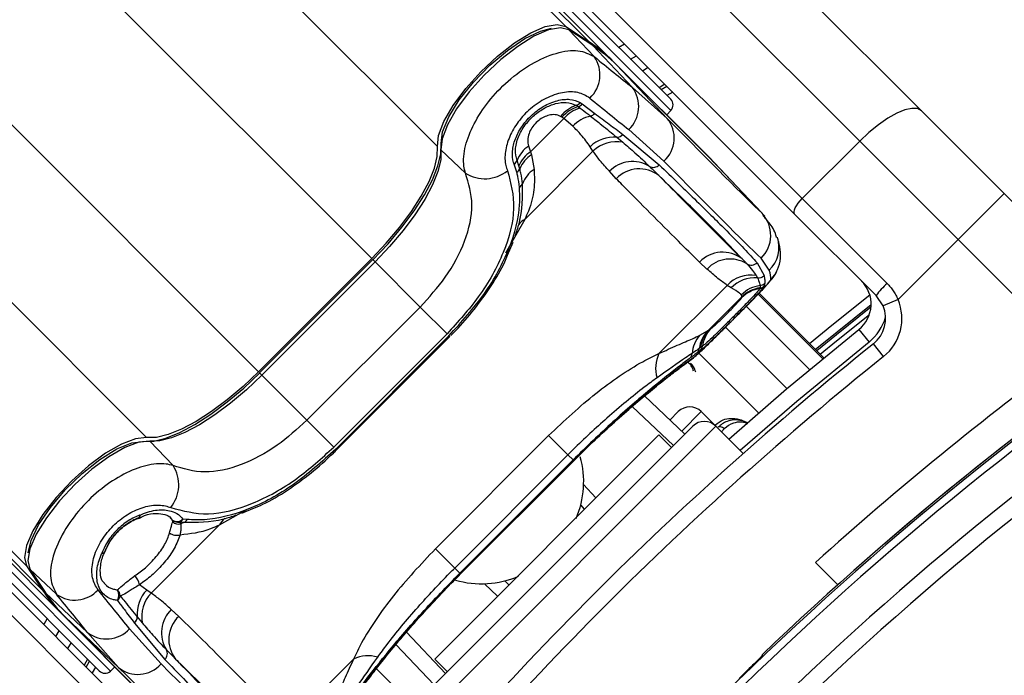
# Model space of a CAD drawing. Header units: millimetres. Extents: x 10 to 13239, y 20 to 10604.
# Tile 73 of 139: x 3859 to 3919, y 7197 to 7237. Entities that reach past the tile are written whole.
import ezdxf

# ---------------------------------------------------------------- set-up
doc = ezdxf.new("R2010")
doc.units = ezdxf.units.MM

msp = doc.modelspace()

# ---------------------------------------------------------------- linework, layer by layer
at = {"color": 8, "linetype": 'Continuous', "lineweight": 25}
for p, q in [((3892.436, 7236.711), (3171.353, 7957.794)), ((3884.551, 7229.325), (3163.311, 7950.565)), ((3866.661, 7211.435), (3145.42, 7932.676)), ((3859.275, 7203.55), (3138.791, 7924.034)), ((3880.504, 7222.445), (3855.793, 7247.156)), ((3873.541, 7215.482), (3848.83, 7240.193)), ((3891.613, 7238.846), (3898.908, 7231.552)), ((3898.536, 7233.159), (3898.178, 7232.952)), ((3898.297, 7232.832), (3898.656, 7233.039)), ((3899.022, 7232.673), (3898.663, 7232.466)), ((3904.511, 7225.227), (3904.583, 7225.122)), ((3889.915, 7224.852), (3888.739, 7222.776)), ((3880.711, 7222.239), (3880.565, 7222.384)), ((3904.273, 7220.26), (3908.245, 7216.288)), ((3908.301, 7216.334), (3904.323, 7220.312)), ((3907.428, 7215.613), (3903.534, 7219.507)), ((3906.039, 7214.449), (3902.259, 7218.229)), ((3900.046, 7216.158), (3900.312, 7216.384)), ((3904.296, 7212.957), (3900.618, 7216.635)), ((3873.747, 7215.275), (3873.602, 7215.421)), ((3899.057, 7210.947), (3896.524, 7213.35)), ((3900.773, 7213.033), (3899.566, 7211.826)), ((3901.665, 7212.14), (3883.846, 7194.321)), ((3902.186, 7211.979), (3902.006, 7211.799)), ((3892.932, 7210.018), (3892.918, 7210.032)), ((3893.537, 7208.542), (3894.296, 7207.742)), ((3871.134, 7206.071), (3872.814, 7207.022)), ((3857.14, 7204.373), (3864.434, 7197.079)), ((3885.968, 7203.054), (3885.954, 7203.068)), ((3888.244, 7201.69), (3887.444, 7202.449)), ((3882.636, 7199.462), (3885.039, 7196.929)), ((3862.947, 7197.33), (3863.154, 7197.689)), ((3863.52, 7197.323), (3863.313, 7196.964))]:
    msp.add_line(p, q, dxfattribs=at)
at = {"color": 7, "linetype": 'Continuous', "lineweight": 25}
for p, q in [((3893.906, 7235.746), (3289.077, 7840.574)), ((3860.24, 7202.08), (3255.803, 7806.518)), ((3861.436, 7200.609), (3263.416, 7798.629)), ((3895.377, 7234.55), (3755.406, 7374.521)), ((3884.324, 7261.513), (3914.311, 7231.526)), ((3910.515, 7229.665), (3880.528, 7259.652)), ((3876.992, 7256.117), (3906.98, 7226.13)), ((3906.514, 7225.181), (3876.527, 7255.168)), ((3898.89, 7232.24), (3891.948, 7239.181)), ((3892.436, 7236.711), (3893.906, 7235.746)), ((3894.058, 7235.574), (3892.588, 7236.54)), ((3894.187, 7234.86), (3892.636, 7236.501)), ((3894.105, 7235.535), (3892.636, 7236.501)), ((3896.532, 7232.97), (3894.105, 7235.535)), ((3895.693, 7235.436), (3896.048, 7235.647)), ((3896.423, 7234.706), (3896.779, 7234.916)), ((3895.377, 7234.55), (3901.21, 7228.717)), ((3901.404, 7228.512), (3895.571, 7234.345)), ((3895.576, 7234.339), (3895.571, 7234.345)), ((3898.678, 7231.06), (3895.576, 7234.339)), ((3901.409, 7228.507), (3895.576, 7234.339)), ((3897.51, 7234.185), (3897.153, 7233.976)), ((3898.536, 7233.159), (3898.178, 7232.952)), ((3896.532, 7232.97), (3898.678, 7231.06)), ((3893.326, 7232.038), (3893.454, 7231.953)), ((3893.454, 7231.953), (3894.225, 7231.372)), ((3893.203, 7231.79), (3893.32, 7231.701)), ((3898.655, 7231.272), (3898.908, 7231.552)), ((3914.311, 7231.526), (3919.39, 7226.447)), ((3890.274, 7229.015), (3892.31, 7231.051)), ((3892.31, 7231.051), (3892.194, 7231.139)), ((3892.869, 7230.586), (3892.31, 7231.051)), ((3895.953, 7230.08), (3898.185, 7228.209)), ((3898.471, 7228.44), (3896.31, 7230.371)), ((3895.573, 7229.904), (3895.944, 7229.596)), ((3906.98, 7226.13), (3910.515, 7229.665)), ((3916.561, 7223.619), (3910.515, 7229.665)), ((3886.268, 7227.698), (3884.762, 7229.125)), ((3894.112, 7229.049), (3889.915, 7224.852)), ((3890.152, 7229.369), (3890.274, 7229.015)), ((3890.274, 7229.015), (3890.323, 7228.831)), ((3894.112, 7229.049), (3893.932, 7229.321)), ((3889.423, 7227.754), (3889.26, 7228.251)), ((3889.554, 7228.146), (3889.44, 7228.474)), ((3890.323, 7228.831), (3890.488, 7227.919)), ((3901.409, 7228.507), (3901.404, 7228.512)), ((3904.511, 7225.227), (3901.409, 7228.507)), ((3904.688, 7225.045), (3901.586, 7228.325)), ((3889.606, 7227.966), (3889.554, 7228.146)), ((3895.542, 7227.354), (3895.117, 7227.808)), ((3919.39, 7226.447), (3916.561, 7223.619)), ((3919.39, 7226.447), (3926.619, 7219.218)), ((3906.98, 7226.13), (3912.196, 7220.913)), ((3911.522, 7220.172), (3906.514, 7225.181)), ((3888.862, 7222.658), (3889.2, 7223.46)), ((3912.871, 7219.928), (3916.561, 7223.619)), ((3923.567, 7216.613), (3916.561, 7223.619)), ((3880.504, 7222.445), (3873.541, 7215.482)), ((3880.565, 7222.384), (3873.602, 7215.421)), ((3880.711, 7222.239), (3873.747, 7215.275)), ((3883.484, 7219.465), (3880.711, 7222.239)), ((3901.123, 7221.802), (3900.669, 7222.227)), ((3904.204, 7222.19), (3904.636, 7221.397)), ((3904.953, 7221.728), (3904.452, 7222.459)), ((3904.141, 7221.399), (3904.22, 7221.257)), ((3898.167, 7216.6), (3902.364, 7220.797)), ((3902.61, 7220.643), (3902.364, 7220.797)), ((3904.372, 7220.62), (3904.361, 7220.594)), ((3904.377, 7220.644), (3904.372, 7220.62)), ((3904.648, 7220.759), (3904.636, 7220.73)), ((3904.673, 7220.924), (3904.648, 7220.759)), ((3903.273, 7220.088), (3901.237, 7218.052)), ((3903.273, 7220.088), (3903.239, 7220.216)), ((3903.262, 7220.048), (3903.269, 7220.065)), ((3903.269, 7220.065), (3903.273, 7220.088)), ((3908.301, 7216.334), (3904.323, 7220.312)), ((3911.95, 7219.538), (3911.522, 7220.172)), ((3912.871, 7219.928), (3911.95, 7219.538)), ((3840.818, 7219.459), (3870.805, 7189.472)), ((3876.521, 7212.502), (3883.484, 7219.465)), ((3883.484, 7219.465), (3885.135, 7217.814)), ((3869.856, 7189.006), (3839.869, 7218.994)), ((3900.68, 7217.727), (3901.156, 7217.997)), ((3901.156, 7217.997), (3901.237, 7218.052)), ((3901.237, 7218.052), (3901.375, 7218.147)), ((3910.465, 7218.088), (3911.09, 7217.307)), ((3885.135, 7217.814), (3878.172, 7210.851)), ((3878.291, 7210.732), (3885.254, 7217.695)), ((3878.342, 7210.681), (3885.305, 7217.644)), ((3885.254, 7217.695), (3885.305, 7217.644)), ((3900.72, 7216.792), (3900.526, 7216.651)), ((3900.725, 7216.974), (3900.651, 7216.921)), ((3900.851, 7217.063), (3900.725, 7216.974)), ((3911.982, 7216.415), (3911.357, 7217.196)), ((3876.521, 7212.502), (3873.747, 7215.275)), ((3897.28, 7213.995), (3899.756, 7211.646)), ((3876.521, 7212.502), (3878.172, 7210.851)), ((3898.84, 7212.514), (3899.358, 7213.032)), ((3901.665, 7212.14), (3900.773, 7213.033)), ((3900.25, 7212.14), (3883.846, 7195.736)), ((3903.348, 7210.457), (3901.665, 7212.14)), ((3884.376, 7197.822), (3898.165, 7211.61)), ((3884.422, 7204.601), (3891.385, 7211.564)), ((3891.385, 7211.564), (3892.571, 7210.378)), ((3898.942, 7210.832), (3898.165, 7211.61)), ((3868.288, 7209.718), (3866.861, 7211.224)), ((3878.291, 7210.732), (3878.342, 7210.681)), ((3892.571, 7210.378), (3885.608, 7203.415)), ((3892.885, 7210.065), (3892.571, 7210.378)), ((3892.936, 7210.013), (3893.205, 7210.282)), ((3892.885, 7210.065), (3885.921, 7203.101)), ((3885.954, 7203.068), (3892.918, 7210.032)), ((3885.969, 7203.054), (3892.932, 7210.017)), ((3872.525, 7206.784), (3873.197, 7207.071)), ((3893.597, 7207.043), (3893.354, 7207.299)), ((3866.171, 7206.494), (3866.149, 7206.481)), ((3866.18, 7206.468), (3866.538, 7206.636)), ((3868.251, 7206.366), (3868.11, 7206.504)), ((3866.937, 7201.874), (3871.134, 7206.071)), ((3868.265, 7206.262), (3868.251, 7206.366)), ((3868.941, 7206.207), (3868.688, 7206.239)), ((3868.688, 7206.239), (3868.756, 7206.129)), ((3869.145, 7206.398), (3868.893, 7206.428)), ((3863.746, 7197.097), (3856.805, 7204.038)), ((3864.088, 7204.409), (3864.101, 7204.431)), ((3884.422, 7204.601), (3885.608, 7203.415)), ((3859.275, 7203.55), (3860.24, 7202.08)), ((3885.921, 7203.101), (3885.608, 7203.415)), ((3907.79, 7203.752), (3909.162, 7202.38)), ((3859.446, 7203.398), (3860.412, 7201.928)), ((3861.126, 7201.799), (3859.485, 7203.351)), ((3859.485, 7203.351), (3860.451, 7201.881)), ((3866.665, 7202.054), (3866.214, 7202.382)), ((3888.687, 7202.632), (3888.943, 7202.389)), ((3863.016, 7199.454), (3860.451, 7201.881)), ((3866.937, 7201.874), (3866.665, 7202.054)), ((3861.436, 7200.609), (3867.269, 7194.776)), ((3861.641, 7200.415), (3867.474, 7194.582)), ((3861.641, 7200.415), (3861.647, 7200.41)), ((3864.926, 7197.308), (3861.647, 7200.41)), ((3861.647, 7200.41), (3867.479, 7194.577)), ((3866.082, 7200.413), (3866.39, 7200.042)), ((3868.633, 7200.444), (3868.178, 7200.869)), ((3865.906, 7200.033), (3867.777, 7197.801)), ((3861.07, 7199.207), (3861.28, 7199.563)), ((3863.016, 7199.454), (3864.926, 7197.308)), ((3867.546, 7197.515), (3865.615, 7199.676)), ((3862.01, 7198.833), (3861.801, 7198.476)), ((3884.34, 7196.23), (3881.992, 7198.705)), ((3904.509, 7198.079), (3904.509, 7198.029)), ((3863.034, 7197.808), (3862.827, 7197.45)), ((3879.386, 7197.819), (3875.189, 7193.622)), ((3884.376, 7197.822), (3885.154, 7197.044)), ((3864.434, 7197.079), (3864.714, 7197.331)), ((3885.464, 7192.562), (3880.759, 7197.267))]:
    msp.add_line(p, q, dxfattribs=at)
at = {"color": 7, "linetype": 'Continuous', "lineweight": 25, "flags": 128}
for points in [[(3884.551, 7229.325), (3884.618, 7230.011), (3884.947, 7230.874), (3885.515, 7231.858), (3886.287, 7232.9), (3887.212, 7233.931), (3888.231, 7234.885), (3889.276, 7235.7), (3890.28, 7236.322), (3891.179, 7236.713), (3891.914, 7236.845), (3892.436, 7236.711)], [(3892.636, 7236.501), (3892.114, 7236.634), (3891.38, 7236.502), (3890.483, 7236.112), (3889.48, 7235.49), (3888.436, 7234.677), (3887.419, 7233.724), (3886.496, 7232.695), (3885.725, 7231.655), (3885.157, 7230.672), (3884.829, 7229.81), (3884.762, 7229.125)], [(3884.781, 7229.516), (3884.864, 7230.238), (3885.244, 7231.157), (3885.891, 7232.2), (3886.754, 7233.285), (3887.766, 7234.328), (3888.847, 7235.246), (3889.912, 7235.967), (3890.879, 7236.435), (3891.565, 7236.607)], [(3892.636, 7236.501), (3892.593, 7236.537), (3892.588, 7236.54)], [(3894.105, 7235.535), (3894.063, 7235.571), (3894.058, 7235.574)], [(3914.311, 7231.526), (3914.068, 7231.661), (3913.725, 7231.681), (3913.297, 7231.587), (3912.798, 7231.382), (3912.25, 7231.073), (3911.671, 7230.674), (3911.085, 7230.198), (3910.515, 7229.665)], [(3880.577, 7222.372), (3881.508, 7223.355), (3882.36, 7224.365), (3883.112, 7225.374), (3883.743, 7226.357), (3884.236, 7227.286), (3884.579, 7228.137), (3884.762, 7228.887), (3884.781, 7229.516)], [(3880.504, 7222.445), (3881.4, 7223.392), (3882.22, 7224.364), (3882.944, 7225.337), (3883.552, 7226.283), (3884.027, 7227.177), (3884.357, 7227.997), (3884.534, 7228.719), (3884.551, 7229.325)], [(3884.762, 7229.125), (3884.745, 7228.518), (3884.568, 7227.796), (3884.237, 7226.975), (3883.762, 7226.08), (3883.153, 7225.133), (3882.429, 7224.16), (3881.607, 7223.186), (3880.711, 7222.239)], [(3901.486, 7228.429), (3901.375, 7228.548), (3901.21, 7228.717)], [(3901.586, 7228.325), (3901.574, 7228.338), (3901.409, 7228.507)], [(3906.514, 7225.181), (3906.481, 7225.241), (3906.476, 7225.327), (3906.499, 7225.434), (3906.55, 7225.559), (3906.627, 7225.696), (3906.727, 7225.841), (3906.846, 7225.987), (3906.98, 7226.13)], [(3907.781, 7216.854), (3909.121, 7217.949), (3911.216, 7219.627)], [(3902.457, 7211.348), (3906.01, 7214.424), (3910.465, 7218.088)], [(3866.47, 7211.205), (3867.099, 7211.224), (3867.849, 7211.407), (3868.7, 7211.75), (3869.629, 7212.243), (3870.612, 7212.874), (3871.621, 7213.626), (3872.631, 7214.478), (3873.614, 7215.409)], [(3873.541, 7215.482), (3872.594, 7214.587), (3871.622, 7213.766), (3870.649, 7213.042), (3869.703, 7212.434), (3868.809, 7211.959), (3867.989, 7211.629), (3867.267, 7211.452), (3866.661, 7211.435)], [(3873.747, 7215.275), (3872.8, 7214.379), (3871.826, 7213.557), (3870.853, 7212.833), (3869.906, 7212.224), (3869.011, 7211.749), (3868.191, 7211.418), (3867.468, 7211.241), (3866.861, 7211.224)], [(3866.661, 7211.435), (3865.975, 7211.368), (3865.112, 7211.039), (3864.128, 7210.471), (3863.086, 7209.699), (3862.055, 7208.774), (3861.101, 7207.755), (3860.286, 7206.71), (3859.664, 7205.706), (3859.273, 7204.807), (3859.141, 7204.072), (3859.275, 7203.55)], [(3866.861, 7211.224), (3866.176, 7211.157), (3865.314, 7210.829), (3864.331, 7210.261), (3863.291, 7209.49), (3862.262, 7208.567), (3861.309, 7207.55), (3860.496, 7206.506), (3859.874, 7205.503), (3859.484, 7204.606), (3859.352, 7203.872), (3859.485, 7203.351)], [(3859.373, 7204.345), (3859.551, 7205.108), (3860.019, 7206.074), (3860.741, 7207.139), (3861.658, 7208.22), (3862.701, 7209.232), (3863.786, 7210.095), (3864.829, 7210.742), (3865.748, 7211.122), (3866.47, 7211.205)], [(3859.446, 7203.398), (3859.449, 7203.393), (3859.485, 7203.351)], [(3860.412, 7201.928), (3860.415, 7201.923), (3860.451, 7201.881)], [(3860.339, 7199.938), (3860.378, 7200.004), (3860.55, 7200.293)]]:
    msp.add_lwpolyline(points, dxfattribs=at)
at = {"color": 8, "linetype": 'Continuous', "lineweight": 25, "flags": 128}
for points in [[(3911.138, 7220.202), (3908.806, 7218.337), (3907.426, 7217.209)], [(3911.207, 7219.462), (3909.084, 7217.76), (3907.869, 7216.766)], [(3908.077, 7216.558), (3909.088, 7217.386), (3911.112, 7219.013)], [(3911.09, 7217.307), (3906.656, 7213.66), (3903.165, 7210.64)], [(3866.249, 7206.67), (3866.244, 7206.594), (3866.224, 7206.537), (3866.191, 7206.5), (3866.181, 7206.495)], [(3864.088, 7204.4), (3864.082, 7204.389), (3864.045, 7204.356), (3863.988, 7204.336), (3863.912, 7204.33)]]:
    msp.add_lwpolyline(points, dxfattribs=at)
at = {"color": 7, "linetype": 'Continuous', "lineweight": 25}
for centre, radius, start, end in [((3888.814, 7227.977), 9.288, 45.04353, 56.75753), ((3889.014, 7227.767), 9.287, 45.04353, 56.75753), ((3892.607, 7233.743), 1.936, 312.42644, 35.24375), ((3894.974, 7231.794), 1.952, 313.21291, 37.0545), ((3893.806, 7229.82), 2.17, 109.37752, 140.92819), ((3892.904, 7232.378), 0.542, 289.62921, 321.19655), ((3893.033, 7232.327), 0.563, 287.56288, 318.42562), ((3898.536, 7231.886), 0.5, 318, 45), ((3893.876, 7229.638), 2.255, 107.38166, 138.24925), ((3893.99, 7229.551), 2.251, 107.29277, 138.23289), ((3893.811, 7231.74), 0.555, 285.81682, 318.35954), ((3894.475, 7229.031), 2.235, 103.26312, 135.92267), ((3897.216, 7229.857), 1.893, 311.51085, 39.4331), ((3895.567, 7230.418), 0.514, 270.66853, 318.83102), ((3895.395, 7227.804), 2.108, 85.15733, 133.96253), ((3895.556, 7227.552), 2.08, 79.24563, 133.96985), ((3891.325, 7227.706), 2.035, 125.18357, 157.84075), ((3891.363, 7227.378), 1.966, 123.6471, 157.0289), ((3888.971, 7228.668), 0.507, 304.76637, 337.49433), ((3891.392, 7227.215), 1.937, 123.50114, 157.18951), ((3896.542, 7226.42), 1.989, 58.20361, 135.74027), ((3887.458, 7229.562), 2.212, 237.44446, 309.061), ((3889.167, 7228.159), 0.479, 302.28926, 336.27488), ((3891.441, 7226.422), 1.776, 122.48823, 159.43778), ((3896.961, 7226.002), 1.959, 51.97489, 136.39768), ((3897.826, 7228.534), 0.485, 240.8837, 317.85322), ((3889.394, 7227.213), 0.42, 297.51303, 336.45213), ((3903.059, 7223.874), 1.985, 314.55804, 42.97346), ((3902.087, 7220.883), 1.954, 51.96657, 136.55744), ((3902.547, 7220.462), 1.955, 58.2338, 136.73004), ((3903.85, 7222.542), 0.499, 236.75184, 315.2507), ((3903.651, 7222.585), 1.99, 314.80377, 356.35517), ((3903.81, 7219.453), 1.974, 80.3553, 137.09011), ((3904.054, 7219.274), 1.99, 85.18917, 136.51647), ((3904.284, 7221.757), 0.504, 262.80446, 314.40581), ((3909.216, 7219.65), 2, 308.64351, 45), ((3904.66, 7218.79), 2.013, 97.85205, 134.89575), ((3904.648, 7218.637), 1.977, 98.33379, 134.47418), ((3904.675, 7218.645), 1.999, 98.72743, 134.7306), ((3904.68, 7218.667), 2, 98.70635, 134.71659), ((3904.29, 7221.082), 0.493, 278.27243, 314.49508), ((3904.297, 7221.114), 0.499, 278.69737, 314.73089), ((3904.321, 7221.28), 0.501, 277.29919, 314.63208), ((3915.813, 7216.943), 5.37, 132.33767, 143.03389), ((4042.591, 7053.395), 199.889, 123.6328, 146.3672), ((4042.591, 7053.395), 200, 123.6328, 133.66249), ((4042.591, 7053.395), 200, 123.6328, 130.85259), ((3910.108, 7218.758), 3, 308.64351, 22.95834), ((4042.591, 7053.395), 199.431, 123.6328, 146.3672), ((3910.108, 7218.758), 2, 308.64351, 22.95834), ((3902.527, 7216.697), 1.889, 136.52765, 173.20536), ((3902.6, 7216.745), 1.889, 136.21004, 173.05157), ((3902.752, 7216.812), 1.918, 135.89787, 172.48577), ((4042.591, 7053.395), 197.208, 123.6328, 146.3672), ((3902.099, 7216.472), 1.894, 138.50099, 175.68411), ((4041.248, 7054.738), 208, 128.64351, 141.35649), ((3900.19, 7216.972), 0.464, 316.29665, 353.63728), ((3900.377, 7217.124), 0.477, 315.82786, 352.60975), ((4042.591, 7053.395), 196.166, 123.6328, 146.3672), ((4041.248, 7054.738), 207, 128.64351, 141.35649), ((3900.023, 7215.707), 2.059, 154.29665, 196.68504), ((3899.772, 7216.629), 0.438, 317.48677, 357.99503), ((4043.144, 7053.808), 202, 126.29644, 132.07236), ((3900.065, 7212.325), 1, 45, 135), ((3900.958, 7211.433), 1, 45, 135), ((3887.805, 7208.727), 5.735, 336.63026, 15.4769), ((3866.424, 7208.528), 2.212, 320.939, 32.55554), ((3865.971, 7206.948), 0.5, 290.81644, 294.84361), ((3866.001, 7206.675), 0.248, 313.20422, 358.84423), ((3868.536, 7206.769), 0.493, 234.77668, 316.31856), ((3868.592, 7206.724), 0.494, 226.5195, 281.17919), ((3868.629, 7206.631), 0.518, 225.36772, 284.24517), ((3868.51, 7206.639), 0.437, 293.97056, 331.16446), ((3869.432, 7204.798), 1.493, 109.23244, 116.92881), ((3868.773, 7206.592), 0.42, 293.54787, 332.48697), ((3868.495, 7206.105), 0.676, 231.16285, 289.23606), ((3863.906, 7204.579), 0.249, 271.24613, 316.85279), ((3863.634, 7204.608), 0.5, 335.2188, 339.23946), ((3865.241, 7202.264), 0.98, 6.90316, 44.13027), ((3887.261, 7208.172), 5.726, 253.6967, 293.38647), ((3868.009, 7207.172), 9.288, 213.24247, 224.95647), ((3868.219, 7206.972), 9.287, 213.24247, 224.95647), ((3862.243, 7203.379), 1.936, 234.75625, 317.57356), ((3864.338, 7201.735), 0.617, 329.49881, 33.18417), ((3864.485, 7201.66), 0.554, 3.97, 48.14392), ((3864.505, 7201.831), 0.549, 311.62207, 345.96157), ((3868.182, 7200.591), 2.108, 136.03747, 184.84267), ((3868.434, 7200.43), 2.08, 136.03015, 190.75437), ((3865.568, 7200.419), 0.514, 311.16898, 359.33147), ((3869.566, 7199.444), 1.989, 134.25973, 211.79639), ((3869.984, 7199.026), 1.959, 133.60232, 218.02511), ((3864.192, 7201.012), 1.952, 232.9455, 316.78709), ((3867.452, 7198.16), 0.485, 312.14678, 29.1163), ((3880.279, 7195.963), 2.059, 73.31496, 115.70335), ((3866.129, 7198.77), 1.893, 230.5669, 318.48915), ((3864.1, 7197.45), 0.5, 225, 312)]:
    msp.add_arc(centre, radius, start, end, dxfattribs=at)
at = {"color": 8, "linetype": 'Continuous', "lineweight": 25}
for centre, radius, start, end in [((3890.461, 7223.824), 1.164, 117.95029, 143.56333), ((3903.567, 7223.142), 1.98, 314.43127, 18.10675), ((3909.216, 7219.65), 3, 308.64351, 344.4516), ((3872.162, 7205.525), 1.164, 126.43667, 152.04971)]:
    msp.add_arc(centre, radius, start, end, dxfattribs=at)
at = {"color": 7, "linetype": 'Continuous', "lineweight": 25}
for centre, major_axis, ratio, start_param, end_param in [((3851.866, 7282.235), (-55.73, 55.851), 0.074684, 2.504649, 2.571519), ((3850.454, 7280.827), (-57.144, 57.265), 0.072837, 2.504645, 2.571515), ((3851.161, 7281.464), (-54.416, 57.166), 0.008843, 2.641805, 2.952466), ((3849.712, 7280.085), (-55.83, 58.58), 0.008624, 2.641795, 2.952455), ((3850.454, 7280.827), (-54.5, 59.91), 0.055413, 3.196538, 3.263408), ((3813.751, 7244.12), (55.851, -55.73), 0.074684, 0.570074, 0.636944), ((3815.159, 7245.532), (57.265, -57.144), 0.072837, 0.570078, 0.636948), ((3815.901, 7246.274), (58.58, -55.83), 0.008624, 0.189137, 0.499798), ((3814.522, 7244.825), (57.166, -54.416), 0.008843, 0.189127, 0.499787)]:
    msp.add_ellipse(centre, major_axis=major_axis, ratio=ratio, start_param=start_param, end_param=end_param, dxfattribs=at)
for points, knots in [([(3886.268, 7227.698), (3886.231, 7227.839), (3886.108, 7228.315), (3886.202, 7229.327), (3886.737, 7230.717), (3887.651, 7232.12), (3888.884, 7233.421), (3890.351, 7234.487), (3891.872, 7235.146), (3893.268, 7235.33), (3893.881, 7235.017), (3894.187, 7234.86)], [0, 0, 0, 0, 0.049826, 0.167561, 0.280578, 0.391781, 0.505299, 0.624319, 0.748663, 0.874604, 1, 1, 1, 1]), ([(3893.912, 7232.315), (3893.686, 7232.449), (3893.235, 7232.716), (3892.265, 7232.698), (3891.233, 7232.353), (3890.265, 7231.708), (3889.485, 7230.872), (3888.945, 7229.941), (3888.677, 7228.994), (3888.692, 7228.29), (3888.815, 7227.947), (3888.852, 7227.845)], [0, 0, 0, 0, 0.128283, 0.255896, 0.379754, 0.496488, 0.607307, 0.716724, 0.829647, 0.949094, 1, 1, 1, 1]), ([(3889.26, 7228.251), (3889.248, 7228.285), (3889.165, 7228.519), (3889.121, 7229.02), (3889.298, 7229.79), (3889.698, 7230.557), (3890.297, 7231.265), (3891.068, 7231.847), (3891.913, 7232.196), (3892.724, 7232.283), (3893.126, 7232.12), (3893.326, 7232.038)], [0, 0, 0, 0, 0.021466, 0.146972, 0.265052, 0.37829, 0.491889, 0.612335, 0.742127, 0.871039, 1, 1, 1, 1]), ([(3889.44, 7228.474), (3889.39, 7228.685), (3889.291, 7229.108), (3889.481, 7229.898), (3889.902, 7230.653), (3890.483, 7231.28), (3891.142, 7231.736), (3891.827, 7232.005), (3892.526, 7232.089), (3892.891, 7231.945), (3893.086, 7231.867)], [0, 0, 0, 0, 0.136771, 0.273805, 0.40009, 0.516407, 0.628045, 0.740836, 0.860989, 1, 1, 1, 1]), ([(3893.086, 7231.867), (3893.106, 7231.855), (3893.147, 7231.831), (3893.184, 7231.803), (3893.203, 7231.79)], [0, 0, 0, 0, 0.502419, 1, 1, 1, 1]), ([(3892.121, 7231.188), (3892.065, 7231.215), (3891.914, 7231.286), (3891.617, 7231.307), (3891.261, 7231.228), (3890.923, 7231.062), (3890.606, 7230.815), (3890.338, 7230.49), (3890.149, 7230.104), (3890.069, 7229.705), (3890.125, 7229.481), (3890.152, 7229.369)], [0, 0, 0, 0, 0.077485, 0.206091, 0.317362, 0.415605, 0.514532, 0.624244, 0.732937, 0.867116, 1, 1, 1, 1]), ([(3893.32, 7231.701), (3893.478, 7231.581), (3893.695, 7231.415), (3893.904, 7231.252), (3893.962, 7231.207)], [0, 0, 0, 0, 0.7229315, 1, 1, 1, 1]), ([(3894.225, 7231.372), (3894.52, 7231.15), (3895.11, 7230.707), (3895.672, 7230.289), (3895.953, 7230.08)], [0, 0, 0, 0, 0.499862, 1, 1, 1, 1]), ([(3892.194, 7231.139), (3892.182, 7231.148), (3892.159, 7231.165), (3892.134, 7231.18), (3892.121, 7231.188)], [0, 0, 0, 0, 0.503349, 1, 1, 1, 1]), ([(3893.962, 7231.207), (3894.19, 7231.025), (3894.756, 7230.576), (3895.268, 7230.155), (3895.573, 7229.904)], [0, 0, 0, 0, 0.4033814, 1, 1, 1, 1]), ([(3893.932, 7229.321), (3893.764, 7229.562), (3893.484, 7229.963), (3893.045, 7230.408), (3892.869, 7230.586)], [0, 0, 0, 0, 0.598892, 1, 1, 1, 1]), ([(3895.944, 7229.596), (3896.198, 7229.379), (3896.78, 7228.883), (3897.298, 7228.389), (3897.59, 7228.111)], [0, 0, 0, 0, 0.437506, 1, 1, 1, 1]), ([(3895.117, 7227.808), (3894.919, 7228.029), (3894.565, 7228.424), (3894.251, 7228.858), (3894.112, 7229.049)], [0, 0, 0, 0, 0.558599, 1, 1, 1, 1]), ([(3883.484, 7219.465), (3884.026, 7220.064), (3885.181, 7221.341), (3886.335, 7223.554), (3886.847, 7225.817), (3886.461, 7227.07), (3886.268, 7227.698)], [0, 0, 0, 0, 0.223488, 0.476086, 0.737075, 1, 1, 1, 1]), ([(3888.852, 7227.845), (3889.052, 7227.099), (3889.45, 7225.612), (3888.738, 7222.868), (3887.258, 7220.149), (3885.813, 7218.56), (3885.135, 7217.814)], [0, 0, 0, 0, 0.263204, 0.524727, 0.777185, 1, 1, 1, 1]), ([(3889.588, 7226.841), (3889.56, 7227.064), (3889.521, 7227.376), (3889.445, 7227.67), (3889.423, 7227.754)], [0, 0, 0, 0, 0.714143, 1, 1, 1, 1]), ([(3889.779, 7227.045), (3889.75, 7227.263), (3889.708, 7227.577), (3889.63, 7227.876), (3889.606, 7227.966)], [0, 0, 0, 0, 0.696668, 1, 1, 1, 1]), ([(3890.488, 7227.919), (3890.506, 7227.508), (3890.544, 7226.675), (3890.272, 7225.649), (3889.992, 7225.025), (3889.915, 7224.852)], [0, 0, 0, 0, 0.4135472, 0.8378036, 1, 1, 1, 1]), ([(3897.59, 7228.111), (3897.697, 7228.005), (3897.892, 7227.814), (3898.082, 7227.629), (3898.167, 7227.546)], [0, 0, 0, 0, 0.550084, 1, 1, 1, 1]), ([(3898.185, 7228.209), (3898.985, 7227.437), (3900.584, 7225.893), (3902.243, 7224.242), (3903.455, 7223.004), (3903.954, 7222.462), (3904.204, 7222.19)], [0, 0, 0, 0, 0.2879422, 0.5758847, 0.7874743, 1, 1, 1, 1]), ([(3889.329, 7223.837), (3889.414, 7224.088), (3889.794, 7225.214), (3889.786, 7226.244), (3889.779, 7227.045)], [0, 0, 0, 0, 0.222458, 1, 1, 1, 1]), ([(3900.669, 7222.227), (3900.232, 7222.656), (3899.215, 7223.656), (3897.628, 7225.239), (3896.358, 7226.521), (3895.665, 7227.228), (3895.542, 7227.354)], [0, 0, 0, 0, 0.253188, 0.590242, 0.927296, 1, 1, 1, 1]), ([(3903.291, 7222.422), (3902.802, 7222.938), (3901.912, 7223.875), (3900.08, 7225.693), (3898.741, 7226.99), (3898.167, 7227.546)], [0, 0, 0, 0, 0.411197, 0.74781, 1, 1, 1, 1]), ([(3898.167, 7227.546), (3898.29, 7227.42), (3898.983, 7226.714), (3900.253, 7225.432), (3901.838, 7223.85), (3902.855, 7222.851), (3903.291, 7222.422)], [0, 0, 0, 0, 0.072703, 0.409757, 0.746813, 1, 1, 1, 1]), ([(3885.254, 7217.695), (3886.026, 7218.55), (3887.573, 7220.262), (3889.084, 7223.104), (3889.653, 7225.316), (3889.603, 7226.485), (3889.588, 7226.841)], [0, 0, 0, 0, 0.287424, 0.575721, 0.870977, 1, 1, 1, 1]), ([(3905.396, 7223.749), (3905.395, 7223.755), (3905.339, 7224.074), (3905.039, 7224.553), (3904.71, 7224.928), (3904.56, 7225.099)], [0, 0, 0, 0, 0.010739, 0.547702, 1, 1, 1, 1]), ([(3905.637, 7222.459), (3905.64, 7222.587), (3905.646, 7222.966), (3905.565, 7223.361), (3905.485, 7223.635), (3905.458, 7223.729)], [0, 0, 0, 0, 0.252942, 0.745065, 1, 1, 1, 1]), ([(3885.371, 7217.717), (3885.468, 7217.814), (3885.979, 7218.323), (3886.848, 7219.335), (3887.867, 7220.762), (3888.551, 7221.893), (3888.807, 7222.522), (3888.862, 7222.658)], [0, 0, 0, 0, 0.0646696, 0.340147, 0.6295723, 0.9199668, 1, 1, 1, 1]), ([(3903.291, 7222.422), (3903.344, 7222.366), (3903.442, 7222.264), (3903.535, 7222.168), (3903.576, 7222.124)], [0, 0, 0, 0, 0.550084, 1, 1, 1, 1]), ([(3902.364, 7220.797), (3902.173, 7220.936), (3901.739, 7221.25), (3901.344, 7221.604), (3901.123, 7221.802)], [0, 0, 0, 0, 0.441401, 1, 1, 1, 1]), ([(3902.758, 7218.727), (3902.878, 7218.847), (3903.24, 7219.208), (3903.82, 7219.793), (3904.427, 7220.416), (3904.873, 7220.888), (3905.133, 7221.216), (3905.33, 7221.459), (3905.403, 7221.64), (3905.418, 7221.676)], [0, 0, 0, 0, 0.096539, 0.291383, 0.491184, 0.702746, 0.875366, 0.974866, 1, 1, 1, 1]), ([(3903.576, 7222.124), (3903.7, 7221.987), (3903.921, 7221.742), (3904.074, 7221.503), (3904.141, 7221.399)], [0, 0, 0, 0, 0.562494, 1, 1, 1, 1]), ([(3902.759, 7218.727), (3902.791, 7218.759), (3903.079, 7219.047), (3903.626, 7219.597), (3904.294, 7220.278), (3904.797, 7220.812), (3905.026, 7221.09), (3905.047, 7221.154), (3905.054, 7221.173)], [0, 0, 0, 0, 0.026117, 0.233033, 0.442435, 0.662114, 0.894831, 1, 1, 1, 1]), ([(3904.22, 7221.257), (3904.276, 7221.141), (3904.358, 7220.967), (3904.378, 7220.83), (3904.385, 7220.784)], [0, 0, 0, 0, 0.665988, 1, 1, 1, 1]), ([(3904.636, 7221.397), (3904.651, 7221.31), (3904.679, 7221.138), (3904.675, 7220.995), (3904.673, 7220.924)], [0, 0, 0, 0, 0.499862, 1, 1, 1, 1]), ([(3904.636, 7220.73), (3904.587, 7220.66), (3904.489, 7220.522), (3904.06, 7220.059), (3903.472, 7219.454), (3902.798, 7218.775), (3902.141, 7218.121), (3901.552, 7217.542), (3901.066, 7217.081), (3900.82, 7216.866), (3900.733, 7216.802), (3900.72, 7216.792)], [0, 0, 0, 0, 0.128772, 0.257506, 0.386957, 0.507462, 0.621373, 0.734927, 0.852016, 0.977201, 1, 1, 1, 1]), ([(3904.361, 7220.594), (3904.312, 7220.524), (3904.213, 7220.385), (3903.78, 7219.92), (3903.216, 7219.341), (3902.61, 7218.732), (3902.033, 7218.158), (3901.524, 7217.663), (3901.094, 7217.257), (3900.934, 7217.13), (3900.851, 7217.063)], [0, 0, 0, 0, 0.14005, 0.280395, 0.409802, 0.528506, 0.640305, 0.752924, 0.870839, 1, 1, 1, 1]), ([(3903.239, 7220.216), (3903.201, 7220.254), (3903.087, 7220.369), (3902.801, 7220.533), (3902.61, 7220.643)], [0, 0, 0, 0, 0.331963, 1, 1, 1, 1]), ([(3904.385, 7220.784), (3904.386, 7220.749), (3904.388, 7220.701), (3904.379, 7220.656), (3904.377, 7220.644)], [0, 0, 0, 0, 0.7229305, 1, 1, 1, 1]), ([(3912.196, 7220.913), (3912.264, 7220.842), (3912.399, 7220.699), (3912.578, 7220.461), (3912.74, 7220.205), (3912.827, 7220.021), (3912.871, 7219.928)], [0, 0, 0, 0, 0.244592, 0.491236, 0.744461, 1, 1, 1, 1]), ([(3901.375, 7218.147), (3901.394, 7218.161), (3901.452, 7218.203), (3901.605, 7218.335), (3901.837, 7218.551), (3902.099, 7218.803), (3902.394, 7219.096), (3902.695, 7219.402), (3902.974, 7219.696), (3903.187, 7219.934), (3903.237, 7220.01), (3903.262, 7220.048)], [0, 0, 0, 0, 0.061845, 0.1849, 0.290127, 0.388407, 0.48934, 0.604425, 0.718225, 0.859767, 1, 1, 1, 1]), ([(3900.04, 7216.157), (3900.095, 7216.196), (3900.283, 7216.33), (3900.559, 7216.577), (3901.034, 7217.019), (3901.664, 7217.636), (3902.262, 7218.23), (3902.636, 7218.604), (3902.758, 7218.727)], [0, 0, 0, 0, 0.07094, 0.240745, 0.464495, 0.674076, 0.893271, 1, 1, 1, 1]), ([(3898.167, 7216.6), (3898.556, 7216.779), (3899.345, 7217.141), (3900.148, 7217.472), (3900.536, 7217.658), (3900.68, 7217.727)], [0, 0, 0, 0, 0.379006, 0.768783, 1, 1, 1, 1]), ([(3900.651, 7216.921), (3900.558, 7216.855), (3900.424, 7216.761), (3900.26, 7216.648), (3900.21, 7216.614)], [0, 0, 0, 0, 0.696657, 1, 1, 1, 1]), ([(3891.385, 7211.564), (3892.347, 7212.467), (3893.785, 7213.818), (3895.751, 7215.246), (3897.067, 7216.076), (3897.839, 7216.443), (3898.167, 7216.6)], [0, 0, 0, 0, 0.419372, 0.626845, 0.841167, 1, 1, 1, 1]), ([(3900.095, 7216.333), (3899.901, 7216.187), (3899.262, 7215.707), (3897.71, 7214.478), (3895.364, 7212.471), (3893.71, 7210.866), (3892.885, 7210.065)], [0, 0, 0, 0, 0.129083, 0.424338, 0.712561, 1, 1, 1, 1]), ([(3892.918, 7210.032), (3893.716, 7210.806), (3895.316, 7212.36), (3897.561, 7214.282), (3899.396, 7215.73), (3900.004, 7216.165), (3900.312, 7216.384)], [0, 0, 0, 0, 0.246039, 0.493344, 0.74369, 1, 1, 1, 1]), ([(3893.205, 7210.282), (3893.34, 7210.417), (3893.879, 7210.958), (3894.841, 7211.86), (3896.034, 7212.937), (3897.154, 7213.899), (3898.155, 7214.72), (3899, 7215.385), (3899.668, 7215.889), (3899.92, 7216.069), (3900.046, 7216.159)], [0, 0, 0, 0, 0.045079, 0.179408, 0.314348, 0.449379, 0.585841, 0.723012, 0.8618, 1, 1, 1, 1]), ([(3900.21, 7216.614), (3900.078, 7216.525), (3899.529, 7216.151), (3898.689, 7215.563), (3898.05, 7215.116)], [0, 0, 0, 0, 0.238761, 1, 1, 1, 1]), ([(3900.526, 7216.651), (3900.432, 7216.583), (3900.302, 7216.487), (3900.141, 7216.368), (3900.095, 7216.333)], [0, 0, 0, 0, 0.7140898, 1, 1, 1, 1]), ([(3900.429, 7215.464), (3900.391, 7215.578), (3900.325, 7215.773), (3900.178, 7215.938), (3900.116, 7216.006)], [0, 0, 0, 0, 0.582959, 1, 1, 1, 1]), ([(3898.05, 7215.116), (3897.793, 7214.926), (3896.853, 7214.235), (3895.089, 7212.777), (3893.466, 7211.268), (3892.678, 7210.484), (3892.571, 7210.378)], [0, 0, 0, 0, 0.159037, 0.579884, 0.943274, 1, 1, 1, 1]), ([(3876.521, 7212.502), (3875.922, 7211.96), (3874.645, 7210.805), (3872.432, 7209.651), (3870.169, 7209.139), (3868.917, 7209.525), (3868.288, 7209.718)], [0, 0, 0, 0, 0.223488, 0.476086, 0.737075, 1, 1, 1, 1]), ([(3903.642, 7212.302), (3903.628, 7212.312), (3903.508, 7212.4), (3903.205, 7212.498), (3902.779, 7212.544), (3902.26, 7212.438), (3901.971, 7212.213), (3901.796, 7212.077)], [0, 0, 0, 0, 0.019593, 0.174111, 0.402339, 0.637038, 1, 1, 1, 1]), ([(3902.186, 7211.979), (3902.151, 7212.009), (3902.081, 7212.068), (3901.959, 7212.109), (3901.86, 7212.108), (3901.813, 7212.085), (3901.796, 7212.077)], [0, 0, 0, 0, 0.279636, 0.559272, 0.838908, 1, 1, 1, 1]), ([(3868.141, 7207.134), (3868.887, 7206.935), (3870.374, 7206.536), (3873.118, 7207.248), (3875.837, 7208.728), (3877.426, 7210.173), (3878.172, 7210.851)], [0, 0, 0, 0, 0.263204, 0.524727, 0.777185, 1, 1, 1, 1]), ([(3878.291, 7210.732), (3877.436, 7209.96), (3875.724, 7208.413), (3872.882, 7206.902), (3870.67, 7206.333), (3869.501, 7206.383), (3869.145, 7206.398)], [0, 0, 0, 0, 0.287424, 0.575721, 0.870977, 1, 1, 1, 1]), ([(3873.197, 7207.071), (3873.402, 7207.155), (3874.109, 7207.444), (3875.322, 7208.18), (3876.782, 7209.24), (3877.781, 7210.12), (3878.283, 7210.624), (3878.352, 7210.694)], [0, 0, 0, 0, 0.115881, 0.398736, 0.678393, 0.955525, 1, 1, 1, 1]), ([(3868.288, 7209.718), (3868.147, 7209.755), (3867.671, 7209.878), (3866.659, 7209.784), (3865.269, 7209.249), (3863.866, 7208.335), (3862.565, 7207.102), (3861.499, 7205.635), (3860.84, 7204.114), (3860.656, 7202.718), (3860.969, 7202.105), (3861.126, 7201.799)], [0, 0, 0, 0, 0.049826, 0.167561, 0.280578, 0.391781, 0.505299, 0.624319, 0.748663, 0.874604, 1, 1, 1, 1]), ([(3863.671, 7202.074), (3863.537, 7202.3), (3863.27, 7202.752), (3863.288, 7203.721), (3863.633, 7204.753), (3864.278, 7205.721), (3865.114, 7206.501), (3866.045, 7207.041), (3866.992, 7207.309), (3867.696, 7207.294), (3868.039, 7207.171), (3868.141, 7207.134)], [0, 0, 0, 0, 0.128283, 0.255896, 0.379754, 0.496488, 0.607307, 0.716724, 0.829647, 0.949094, 1, 1, 1, 1]), ([(3866.249, 7206.67), (3866.227, 7206.662), (3865.957, 7206.564), (3865.428, 7206.287), (3864.724, 7205.69), (3864.193, 7204.998), (3863.996, 7204.532), (3863.912, 7204.33)], [0, 0, 0, 0, 0.023022, 0.27511, 0.528003, 0.796138, 1, 1, 1, 1]), ([(3866.171, 7206.494), (3866.136, 7206.481), (3865.854, 7206.376), (3865.332, 7206.082), (3864.708, 7205.503), (3864.297, 7204.919), (3864.147, 7204.554), (3864.088, 7204.409)], [0, 0, 0, 0, 0.0401177, 0.3233753, 0.5842768, 0.8346806, 1, 1, 1, 1]), ([(3864.088, 7204.409), (3864.218, 7204.687), (3864.476, 7205.239), (3865.149, 7205.938), (3865.748, 7206.323), (3866.091, 7206.462), (3866.171, 7206.494)], [0, 0, 0, 0, 0.310149, 0.616148, 0.909857, 1, 1, 1, 1]), ([(3866.249, 7206.67), (3866.28, 7206.684), (3866.644, 7206.848), (3867.342, 7207.035), (3868.106, 7206.973), (3868.612, 7206.74), (3868.805, 7206.525), (3868.893, 7206.428)], [0, 0, 0, 0, 0.028104, 0.329399, 0.630932, 0.832233, 1, 1, 1, 1]), ([(3866.538, 7206.636), (3866.538, 7206.636), (3866.791, 7206.755), (3867.261, 7206.793), (3867.824, 7206.729), (3868.104, 7206.567), (3868.194, 7206.416), (3868.215, 7206.381)], [0, 0, 0, 0, 0.00023, 0.294994, 0.595646, 0.907657, 1, 1, 1, 1]), ([(3872.149, 7206.657), (3871.898, 7206.572), (3870.772, 7206.192), (3869.742, 7206.201), (3868.941, 7206.207)], [0, 0, 0, 0, 0.222458, 1, 1, 1, 1]), ([(3868.07, 7205.578), (3868.099, 7205.677), (3868.189, 7205.992), (3868.234, 7206.152), (3868.265, 7206.262)], [0, 0, 0, 0, 0.311755, 1, 1, 1, 1]), ([(3868.756, 7206.129), (3868.771, 7206.02), (3868.791, 7205.866), (3868.735, 7205.558), (3868.718, 7205.466)], [0, 0, 0, 0, 0.700505, 1, 1, 1, 1]), ([(3868.718, 7205.466), (3869.342, 7205.532), (3870.13, 7205.614), (3870.961, 7205.992), (3871.134, 7206.071)], [0, 0, 0, 0, 0.79237, 1, 1, 1, 1]), ([(3865.945, 7202.947), (3866.051, 7203.02), (3866.267, 7203.167), (3866.597, 7203.441), (3866.931, 7203.757), (3867.25, 7204.109), (3867.537, 7204.479), (3867.773, 7204.85), (3867.962, 7205.222), (3868.034, 7205.458), (3868.07, 7205.578)], [0, 0, 0, 0, 0.11112, 0.224668, 0.352154, 0.483338, 0.610578, 0.74151, 0.868886, 1, 1, 1, 1]), ([(3868.718, 7205.466), (3868.616, 7205.187), (3868.414, 7204.631), (3867.768, 7203.747), (3867.009, 7202.955), (3866.467, 7202.564), (3866.214, 7202.382)], [0, 0, 0, 0, 0.259902, 0.517867, 0.775557, 1, 1, 1, 1]), ([(3864.87, 7201.421), (3864.785, 7201.435), (3864.439, 7201.489), (3864.025, 7201.741), (3863.672, 7202.273), (3863.542, 7202.965), (3863.659, 7203.723), (3863.85, 7204.182), (3863.912, 7204.33)], [0, 0, 0, 0, 0.075381, 0.307278, 0.457792, 0.683201, 0.897773, 1, 1, 1, 1]), ([(3864.074, 7202.491), (3864.048, 7202.51), (3863.918, 7202.609), (3863.808, 7202.955), (3863.805, 7203.577), (3863.933, 7204.1), (3864.082, 7204.381), (3864.091, 7204.398)], [0, 0, 0, 0, 0.076388, 0.383343, 0.672894, 0.980311, 1, 1, 1, 1]), ([(3884.422, 7204.601), (3883.519, 7203.639), (3882.168, 7202.201), (3880.74, 7200.235), (3879.91, 7198.919), (3879.543, 7198.147), (3879.386, 7197.819)], [0, 0, 0, 0, 0.419372, 0.626845, 0.841167, 1, 1, 1, 1]), ([(3880.87, 7197.936), (3881.06, 7198.193), (3881.751, 7199.133), (3883.209, 7200.897), (3884.718, 7202.52), (3885.502, 7203.309), (3885.608, 7203.415)], [0, 0, 0, 0, 0.159037, 0.579884, 0.943274, 1, 1, 1, 1]), ([(3864.854, 7202.072), (3864.901, 7202.105), (3865.052, 7202.212), (3865.357, 7202.516), (3865.747, 7202.802), (3865.945, 7202.947)], [0, 0, 0, 0, 0.181902, 0.586109, 1, 1, 1, 1]), ([(3885.954, 7203.068), (3885.18, 7202.27), (3883.626, 7200.67), (3881.704, 7198.425), (3880.256, 7196.59), (3879.821, 7195.982), (3879.602, 7195.674)], [0, 0, 0, 0, 0.246039, 0.493344, 0.74369, 1, 1, 1, 1]), ([(3879.653, 7195.891), (3879.799, 7196.085), (3880.279, 7196.724), (3881.508, 7198.276), (3883.515, 7200.622), (3885.12, 7202.276), (3885.921, 7203.101)], [0, 0, 0, 0, 0.129083, 0.424338, 0.712561, 1, 1, 1, 1]), ([(3879.838, 7195.954), (3879.855, 7195.978), (3879.926, 7196.08), (3880.199, 7196.455), (3880.694, 7197.107), (3881.392, 7197.988), (3882.246, 7199.02), (3883.238, 7200.167), (3884.34, 7201.375), (3885.267, 7202.354), (3885.823, 7202.903), (3885.972, 7203.05)], [0, 0, 0, 0, 0.0370421, 0.1567671, 0.2898009, 0.424202, 0.5580376, 0.6899566, 0.8216231, 0.9521483, 1, 1, 1, 1]), ([(3866.214, 7202.382), (3866.013, 7202.257), (3865.607, 7202.005), (3865.267, 7201.781), (3865.093, 7201.718), (3865.037, 7201.698)], [0, 0, 0, 0, 0.402486, 0.811277, 1, 1, 1, 1]), ([(3865.037, 7201.698), (3865.132, 7201.581), (3865.491, 7201.132), (3865.831, 7200.718), (3866.082, 7200.413)], [0, 0, 0, 0, 0.261932, 1, 1, 1, 1]), ([(3868.178, 7200.869), (3867.957, 7201.067), (3867.562, 7201.421), (3867.128, 7201.736), (3866.937, 7201.874)], [0, 0, 0, 0, 0.558599, 1, 1, 1, 1]), ([(3864.87, 7201.421), (3865.005, 7201.241), (3865.359, 7200.768), (3865.697, 7200.314), (3865.906, 7200.033)], [0, 0, 0, 0, 0.381291, 1, 1, 1, 1]), ([(3873.759, 7195.318), (3873.33, 7195.754), (3872.33, 7196.771), (3870.747, 7198.358), (3869.465, 7199.628), (3868.758, 7200.321), (3868.633, 7200.444)], [0, 0, 0, 0, 0.2531884, 0.5902421, 0.9272961, 1, 1, 1, 1]), ([(3866.39, 7200.042), (3866.607, 7199.788), (3867.103, 7199.206), (3867.598, 7198.688), (3867.875, 7198.396)], [0, 0, 0, 0, 0.437506, 1, 1, 1, 1]), ([(3867.875, 7198.396), (3867.981, 7198.289), (3868.172, 7198.095), (3868.357, 7197.904), (3868.44, 7197.819)], [0, 0, 0, 0, 0.550084, 1, 1, 1, 1]), ([(3904.509, 7198.029), (3904.493, 7198.008), (3904.461, 7197.967), (3904.211, 7197.714), (3903.845, 7197.352), (3903.448, 7196.963), (3903.191, 7196.712), (3903.093, 7196.617)], [0, 0, 0, 0, 0.217051, 0.434103, 0.651134, 0.868186, 1, 1, 1, 1]), ([(3867.777, 7197.801), (3868.549, 7197.001), (3870.093, 7195.402), (3871.744, 7193.743), (3872.982, 7192.531), (3873.524, 7192.032), (3873.796, 7191.782)], [0, 0, 0, 0, 0.287942, 0.575885, 0.787474, 1, 1, 1, 1]), ([(3873.564, 7192.695), (3873.048, 7193.184), (3872.111, 7194.074), (3870.293, 7195.906), (3868.996, 7197.245), (3868.44, 7197.819)], [0, 0, 0, 0, 0.411197, 0.74781, 1, 1, 1, 1]), ([(3868.44, 7197.819), (3868.566, 7197.696), (3869.272, 7197.003), (3870.554, 7195.734), (3872.136, 7194.148), (3873.135, 7193.131), (3873.564, 7192.695)], [0, 0, 0, 0, 0.072703, 0.409757, 0.746813, 1, 1, 1, 1]), ([(3879.386, 7197.819), (3879.207, 7197.429), (3878.845, 7196.639), (3878.587, 7196.018), (3878.461, 7195.736), (3878.457, 7195.727)], [0, 0, 0, 0, 0.484656, 0.983086, 1, 1, 1, 1]), ([(3879.372, 7195.776), (3879.461, 7195.908), (3879.836, 7196.458), (3880.423, 7197.297), (3880.87, 7197.936)], [0, 0, 0, 0, 0.238761, 1, 1, 1, 1])]:
    msp.add_open_spline(points, degree=3, knots=knots, dxfattribs=at)
at = {"color": 8, "linetype": 'Continuous', "lineweight": 25}
for points, knots in [([(3900.312, 7216.384), (3900.421, 7216.471), (3900.637, 7216.643), (3901.264, 7217.243), (3902.001, 7217.969), (3902.522, 7218.491), (3902.759, 7218.727)], [0, 0, 0, 0, 0.2678781, 0.5340271, 0.7891121, 1, 1, 1, 1]), ([(3900.283, 7215.523), (3900.278, 7215.556), (3900.262, 7215.66), (3900.172, 7215.827), (3900.054, 7215.981), (3899.972, 7216.04), (3899.944, 7216.059)], [0, 0, 0, 0, 0.174358, 0.553997, 0.851548, 1, 1, 1, 1]), ([(3901.642, 7212.225), (3901.791, 7212.339), (3902.063, 7212.547), (3902.578, 7212.64), (3903.056, 7212.588), (3903.429, 7212.454), (3903.595, 7212.328), (3903.636, 7212.297)], [0, 0, 0, 0, 0.289653, 0.529386, 0.770871, 0.944075, 1, 1, 1, 1]), ([(3903.626, 7212.288), (3903.593, 7212.304), (3903.455, 7212.37), (3903.145, 7212.402), (3902.658, 7212.343), (3902.362, 7212.115), (3902.186, 7211.979)], [0, 0, 0, 0, 0.056154, 0.237467, 0.545947, 1, 1, 1, 1]), ([(3864.058, 7202.486), (3864.063, 7202.478), (3864.191, 7202.286), (3864.476, 7202.148), (3864.78, 7202.087), (3864.854, 7202.072)], [0, 0, 0, 0, 0.032306, 0.762857, 1, 1, 1, 1])]:
    msp.add_open_spline(points, degree=3, knots=knots, dxfattribs=at)

doc.saveas('drawing.dxf')
